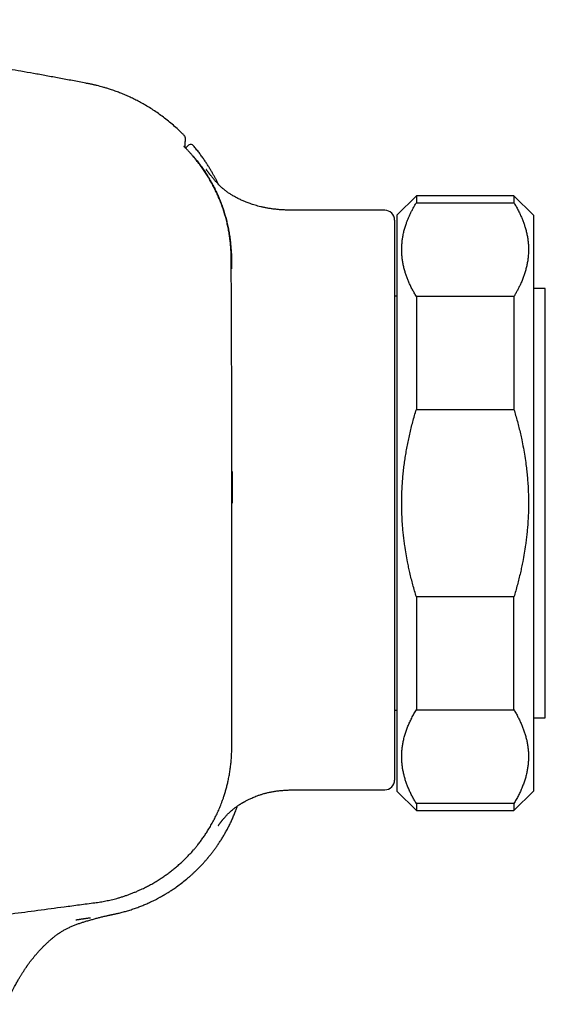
# Model space of a CAD drawing. Header units: millimetres. Extents: x 8 to 811, y 12 to 394.
# Tile 4 of 22: x 145 to 172, y 340 to 391. Entities that reach past the tile are written whole.
import ezdxf

# ---------------------------------------------------------------- set-up
doc = ezdxf.new("R2010")
doc.units = ezdxf.units.MM

msp = doc.modelspace()

# ---------------------------------------------------------------- linework, layer by layer
at = {"color": 7, "linetype": 'Continuous', "lineweight": 30}
for p, q in [((153.342, 384.684), (153.342, 384.684)), ((153.527, 384.165), (153.406, 384.044)), ((165.238, 381.6), (164.238, 380.6)), ((170.238, 381.6), (165.238, 381.6)), ((165.238, 381.6), (165.238, 381.242)), ((171.238, 380.6), (170.238, 381.6)), ((170.238, 381.6), (170.238, 381.242)), ((165.238, 381.242), (170.238, 381.242)), ((163.622, 380.853), (159.438, 380.853)), ((164.238, 380.6), (164.238, 365.85)), ((171.238, 380.6), (171.238, 365.85)), ((164.122, 380.353), (164.122, 351.663)), ((164.238, 376.45), (164.122, 376.45)), ((165.238, 376.44), (165.238, 370.653)), ((170.238, 376.44), (165.238, 376.44)), ((170.238, 376.44), (170.238, 370.653)), ((171.8, 376.85), (171.238, 376.85)), ((171.8, 376.85), (171.8, 376.85)), ((171.848, 376.849), (171.8, 376.85)), ((171.849, 376.85), (171.848, 376.849)), ((171.848, 354.852), (171.848, 376.849)), ((165.238, 370.653), (170.238, 370.653)), ((164.238, 365.85), (164.238, 351.1)), ((171.238, 365.85), (171.238, 351.1)), ((170.238, 361.048), (165.238, 361.048)), ((165.238, 361.048), (165.238, 355.261)), ((170.238, 355.261), (170.238, 361.048)), ((164.122, 355.25), (164.238, 355.25)), ((165.238, 355.261), (170.238, 355.261)), ((171.238, 354.85), (171.8, 354.85)), ((171.848, 354.852), (171.8, 354.851)), ((171.8, 354.852), (171.848, 354.852)), ((171.848, 354.852), (171.849, 354.85)), ((159.438, 351.163), (163.622, 351.163)), ((164.238, 351.1), (165.238, 350.1)), ((170.238, 350.1), (171.238, 351.1)), ((165.238, 350.459), (165.238, 350.1)), ((170.238, 350.459), (165.238, 350.459)), ((170.238, 350.459), (170.238, 350.1)), ((165.238, 350.1), (170.238, 350.1))]:
    msp.add_line(p, q, dxfattribs=at)
for centre, radius, start, end in [((153.199, 384.544), 0.2, 0.8979, 44.2689), ((153.669, 384.024), 0.2, 39.8127, 135.1383), ((163.622, 380.353), 0.5, 0, 90), ((163.622, 351.663), 0.5, 270, 0)]:
    msp.add_arc(centre, radius, start, end, dxfattribs=at)
for points, knots in [([(148.452, 387.335), (148.398, 387.345), (148.116, 387.4), (147.609, 387.497), (146.935, 387.624), (146.272, 387.746), (145.619, 387.865), (144.988, 387.978), (144.378, 388.085), (143.79, 388.187), (143.209, 388.285), (142.636, 388.381), (142.05, 388.477), (141.451, 388.574), (140.839, 388.671), (140.236, 388.765), (139.642, 388.855), (139.056, 388.943), (138.479, 389.028), (137.911, 389.11), (137.324, 389.193), (136.72, 389.276), (136.099, 389.361), (135.489, 389.442), (134.888, 389.52), (134.296, 389.595), (133.714, 389.668), (133.123, 389.74), (132.523, 389.812), (131.915, 389.882), (131.317, 389.95), (130.731, 390.015), (130.152, 390.078), (129.582, 390.137), (129.02, 390.195), (128.469, 390.25), (127.929, 390.303), (127.399, 390.353), (126.879, 390.401), (126.371, 390.446), (125.865, 390.49), (125.362, 390.533), (124.864, 390.574), (124.506, 390.603), (124.314, 390.618), (124.284, 390.62)], [0, 0, 0, 0, 0.006773, 0.035334, 0.063424, 0.091058, 0.118249, 0.145009, 0.169857, 0.194342, 0.218474, 0.242261, 0.265713, 0.2915, 0.316889, 0.34189, 0.366514, 0.390769, 0.414663, 0.438206, 0.461403, 0.487501, 0.513168, 0.538414, 0.563245, 0.587671, 0.611698, 0.635333, 0.660886, 0.685979, 0.710617, 0.734806, 0.758551, 0.782141, 0.805284, 0.827981, 0.850235, 0.872047, 0.893419, 0.91435, 0.934841, 0.955835, 0.976343, 0.996366, 1, 1, 1, 1]), ([(153.341, 384.683), (153.299, 384.726), (153.18, 384.849), (152.973, 385.044), (152.721, 385.267), (152.467, 385.477), (152.21, 385.674), (151.952, 385.859), (151.691, 386.033), (151.428, 386.196), (151.172, 386.343), (150.924, 386.475), (150.685, 386.595), (150.446, 386.706), (150.208, 386.808), (149.972, 386.902), (149.737, 386.988), (149.524, 387.059), (149.336, 387.118), (149.176, 387.164), (149.027, 387.204), (148.907, 387.235), (148.816, 387.257), (148.751, 387.272), (148.686, 387.286), (148.616, 387.302), (148.537, 387.318), (148.48, 387.329), (148.45, 387.335)], [0, 0, 0, 0, 0.031857, 0.091295, 0.150789, 0.210332, 0.26651, 0.322712, 0.378363, 0.433099, 0.486915, 0.535035, 0.582387, 0.628968, 0.674777, 0.719813, 0.764076, 0.807454, 0.839011, 0.868504, 0.895937, 0.921312, 0.933783, 0.945692, 0.957038, 0.96922, 0.983542, 1, 1, 1, 1]), ([(153.362, 384.66), (153.36, 384.662), (153.355, 384.669), (153.349, 384.677), (153.343, 384.682), (153.342, 384.683)], [0, 0, 0, 0, 0.294302, 0.85725, 1, 1, 1, 1]), ([(153.377, 384.073), (153.378, 384.077), (153.379, 384.097), (153.382, 384.131), (153.385, 384.174), (153.388, 384.218), (153.39, 384.263), (153.392, 384.306), (153.394, 384.346), (153.396, 384.381), (153.397, 384.412), (153.398, 384.439), (153.398, 384.464), (153.399, 384.486), (153.399, 384.504), (153.399, 384.519), (153.399, 384.53), (153.399, 384.537), (153.399, 384.542), (153.399, 384.543), (153.399, 384.542), (153.399, 384.542)], [0, 0, 0, 0, 0.013473, 0.074649, 0.132382, 0.190851, 0.262314, 0.332349, 0.40104, 0.468586, 0.526654, 0.587528, 0.649491, 0.710287, 0.769975, 0.828619, 0.886267, 0.942929, 0.970586, 0.99393, 1, 1, 1, 1]), ([(153.378, 384.073), (153.378, 384.077), (153.38, 384.102), (153.383, 384.145), (153.387, 384.202), (153.39, 384.251), (153.392, 384.29), (153.394, 384.326), (153.395, 384.361), (153.397, 384.395), (153.397, 384.426), (153.398, 384.453), (153.399, 384.475), (153.399, 384.494), (153.399, 384.51), (153.399, 384.523), (153.399, 384.534), (153.399, 384.541), (153.399, 384.545), (153.399, 384.548), (153.399, 384.55), (153.399, 384.553), (153.399, 384.556), (153.398, 384.559), (153.398, 384.562), (153.398, 384.566), (153.397, 384.571), (153.396, 384.576), (153.395, 384.582), (153.394, 384.588), (153.392, 384.595), (153.39, 384.603), (153.388, 384.609), (153.386, 384.613), (153.386, 384.614)], [0, 0, 0, 0, 0.014741, 0.087265, 0.164096, 0.237668, 0.289055, 0.340624, 0.404069, 0.466256, 0.527228, 0.587131, 0.646138, 0.696068, 0.748523, 0.803901, 0.85892, 0.914016, 0.949844, 0.970456, 0.979505, 0.986403, 0.99032, 0.992724, 0.994476, 0.995827, 0.99687, 0.997686, 0.998333, 0.998853, 0.99928, 0.999638, 0.999946, 1, 1, 1, 1]), ([(153.347, 384.105), (153.344, 384.108), (153.337, 384.114), (153.331, 384.121), (153.326, 384.126), (153.324, 384.129), (153.323, 384.129), (153.323, 384.129)], [0, 0, 0, 0, 0.2525431, 0.4769099, 0.683677, 0.8695888, 1, 1, 1, 1]), ([(153.795, 383.621), (153.777, 383.642), (153.742, 383.682), (153.689, 383.742), (153.637, 383.799), (153.587, 383.854), (153.539, 383.905), (153.494, 383.953), (153.453, 383.996), (153.416, 384.034), (153.384, 384.067), (153.36, 384.091), (153.349, 384.102), (153.345, 384.107)], [0, 0, 0, 0, 0.095018, 0.190321, 0.285333, 0.379856, 0.474669, 0.569183, 0.662856, 0.756823, 0.850485, 0.943581, 1, 1, 1, 1]), ([(153.377, 384.075), (153.381, 384.071), (153.39, 384.062), (153.401, 384.051), (153.407, 384.045)], [0, 0, 0, 0, 0.463755, 1, 1, 1, 1]), ([(155.091, 382.187), (155.081, 382.207), (155.053, 382.266), (155.002, 382.368), (154.937, 382.495), (154.865, 382.628), (154.787, 382.767), (154.703, 382.912), (154.612, 383.062), (154.514, 383.217), (154.407, 383.379), (154.29, 383.548), (154.164, 383.722), (154.028, 383.9), (153.913, 384.044), (153.843, 384.128), (153.822, 384.152)], [0, 0, 0, 0, 0.028139, 0.084916, 0.145559, 0.210075, 0.27847, 0.349426, 0.424137, 0.502608, 0.584844, 0.672645, 0.764375, 0.860038, 0.959635, 1, 1, 1, 1]), ([(155.783, 365.85), (155.783, 367.006), (155.782, 369.318), (155.774, 372.236), (155.767, 374.3), (155.762, 375.511), (155.759, 376.419), (155.753, 377.176), (155.754, 377.781), (155.754, 378.161), (155.75, 378.466), (155.742, 378.696), (155.73, 378.936), (155.709, 379.185), (155.679, 379.443), (155.64, 379.699), (155.592, 379.958), (155.534, 380.218), (155.468, 380.48), (155.392, 380.74), (155.31, 380.989), (155.223, 381.229), (155.13, 381.46), (155.031, 381.688), (154.925, 381.912), (154.812, 382.133), (154.693, 382.351), (154.566, 382.565), (154.434, 382.775), (154.29, 382.987), (154.135, 383.2), (153.97, 383.414), (153.853, 383.552), (153.795, 383.621)], [0, 0, 0, 0, 0.190109, 0.380218, 0.479782, 0.529563, 0.579345, 0.629127, 0.654018, 0.678909, 0.691542, 0.704176, 0.716808, 0.731024, 0.745247, 0.759471, 0.773688, 0.788496, 0.803313, 0.81813, 0.832939, 0.846545, 0.860157, 0.873769, 0.887375, 0.900987, 0.914603, 0.928215, 0.941837, 0.955459, 0.970305, 0.985154, 1, 1, 1, 1]), ([(153.833, 383.586), (153.839, 383.579), (153.851, 383.564), (153.874, 383.536), (153.902, 383.503), (153.932, 383.466), (153.964, 383.426), (153.985, 383.399), (153.996, 383.386)], [0, 0, 0, 0, 0.150059, 0.318115, 0.488139, 0.658184, 0.829087, 1, 1, 1, 1]), ([(153.996, 383.386), (154.051, 383.315), (154.162, 383.174), (154.318, 382.955), (154.467, 382.732), (154.609, 382.503), (154.744, 382.268), (154.873, 382.027), (154.994, 381.778), (155.107, 381.526), (155.211, 381.27), (155.306, 381.013), (155.391, 380.756), (155.466, 380.498), (155.533, 380.238), (155.591, 379.976), (155.641, 379.71), (155.682, 379.44), (155.713, 379.165), (155.735, 378.89), (155.749, 378.614), (155.757, 378.271), (155.759, 378.02), (155.761, 377.861)], [0, 0, 0, 0, 0.045316, 0.09067, 0.136037, 0.181392, 0.226709, 0.273338, 0.320008, 0.366692, 0.413361, 0.459991, 0.505252, 0.550552, 0.595864, 0.641164, 0.686426, 0.732981, 0.779568, 0.826181, 0.872797, 0.919376, 1, 1, 1, 1]), ([(159.438, 380.853), (159.358, 380.853), (159.2, 380.853), (158.969, 380.855), (158.746, 380.859), (158.531, 380.867), (158.326, 380.878), (158.129, 380.894), (157.942, 380.914), (157.763, 380.938), (157.59, 380.967), (157.425, 380.999), (157.266, 381.034), (157.117, 381.072), (156.977, 381.112), (156.846, 381.153), (156.726, 381.193), (156.614, 381.234), (156.507, 381.275), (156.374, 381.329), (156.219, 381.398), (156.044, 381.485), (155.88, 381.574), (155.726, 381.667), (155.59, 381.758), (155.469, 381.847), (155.361, 381.934), (155.266, 382.017), (155.182, 382.095), (155.109, 382.168), (155.038, 382.241), (154.979, 382.305), (154.93, 382.359), (154.892, 382.403), (154.854, 382.447), (154.817, 382.492), (154.781, 382.535), (154.749, 382.576), (154.724, 382.606), (154.707, 382.628), (154.696, 382.643), (154.685, 382.656), (154.676, 382.668), (154.667, 382.679), (154.659, 382.691), (154.647, 382.706), (154.633, 382.725), (154.617, 382.745), (154.604, 382.763), (154.593, 382.778), (154.583, 382.791), (154.575, 382.802), (154.566, 382.814), (154.556, 382.827), (154.546, 382.841), (154.537, 382.854), (154.526, 382.869), (154.518, 382.879), (154.512, 382.888), (154.509, 382.892), (154.506, 382.896), (154.502, 382.901), (154.499, 382.906), (154.495, 382.911), (154.492, 382.915), (154.49, 382.919), (154.488, 382.921), (154.486, 382.923), (154.485, 382.926), (154.483, 382.928), (154.481, 382.931), (154.479, 382.934), (154.477, 382.936), (154.475, 382.939), (154.474, 382.941), (154.472, 382.943), (154.471, 382.945), (154.471, 382.945), (154.471, 382.945), (154.471, 382.945)], [0, 0, 0, 0, 0.03349, 0.065741, 0.096807, 0.126729, 0.155544, 0.182795, 0.209028, 0.234257, 0.258486, 0.282124, 0.304708, 0.326215, 0.346593, 0.36573, 0.38322, 0.399547, 0.415575, 0.431388, 0.459497, 0.486667, 0.51279, 0.537787, 0.561759, 0.581463, 0.601034, 0.620544, 0.635178, 0.649908, 0.665041, 0.680722, 0.689974, 0.69946, 0.709198, 0.719204, 0.729431, 0.739046, 0.747805, 0.751872, 0.755736, 0.759403, 0.762879, 0.766168, 0.76981, 0.774409, 0.783079, 0.7913, 0.798761, 0.805466, 0.811422, 0.81689, 0.822671, 0.831227, 0.840487, 0.849479, 0.857207, 0.873699, 0.87697, 0.880727, 0.885418, 0.891043, 0.897739, 0.904279, 0.909873, 0.914522, 0.918256, 0.921743, 0.925265, 0.930436, 0.935712, 0.941854, 0.949188, 0.957714, 0.966743, 0.97537, 0.986571, 0.996892, 1, 1, 1, 1]), ([(165.238, 376.44), (165.201, 376.501), (165.128, 376.624), (165.027, 376.809), (164.935, 376.992), (164.853, 377.173), (164.779, 377.351), (164.714, 377.529), (164.654, 377.717), (164.6, 377.913), (164.555, 378.118), (164.521, 378.324), (164.499, 378.53), (164.487, 378.733), (164.487, 378.932), (164.497, 379.127), (164.517, 379.322), (164.548, 379.523), (164.59, 379.728), (164.645, 379.937), (164.706, 380.13), (164.769, 380.304), (164.833, 380.461), (164.902, 380.618), (164.977, 380.774), (165.058, 380.93), (165.144, 381.086), (165.207, 381.19), (165.238, 381.242)], [0, 0, 0, 0, 0.039402, 0.078808, 0.11821, 0.155431, 0.192661, 0.229889, 0.267109, 0.309408, 0.35173, 0.394058, 0.436377, 0.478674, 0.518708, 0.558755, 0.598802, 0.638836, 0.682192, 0.725557, 0.768915, 0.801796, 0.834679, 0.86756, 0.900438, 0.933317, 0.966658, 1, 1, 1, 1]), ([(170.238, 381.242), (170.274, 381.181), (170.348, 381.058), (170.448, 380.872), (170.54, 380.689), (170.622, 380.509), (170.696, 380.331), (170.761, 380.152), (170.822, 379.965), (170.875, 379.768), (170.92, 379.563), (170.954, 379.357), (170.977, 379.151), (170.987, 378.962), (170.988, 378.789), (170.983, 378.632), (170.97, 378.458), (170.946, 378.267), (170.908, 378.059), (170.86, 377.854), (170.802, 377.653), (170.736, 377.455), (170.659, 377.259), (170.579, 377.076), (170.498, 376.907), (170.417, 376.751), (170.331, 376.595), (170.269, 376.492), (170.238, 376.44)], [0, 0, 0, 0, 0.039402, 0.078808, 0.11821, 0.155431, 0.192661, 0.229889, 0.267109, 0.309408, 0.35173, 0.394058, 0.436377, 0.478674, 0.510705, 0.542739, 0.574769, 0.617661, 0.660561, 0.703453, 0.744473, 0.785505, 0.826538, 0.86756, 0.900438, 0.933317, 0.966658, 1, 1, 1, 1]), ([(155.784, 378.263), (155.783, 378.338), (155.781, 378.513), (155.77, 378.674), (155.763, 378.767)], [0, 0, 0, 0, 0.42563, 1, 1, 1, 1]), ([(165.238, 361.048), (165.207, 361.15), (165.146, 361.355), (165.06, 361.665), (164.979, 361.975), (164.907, 362.275), (164.843, 362.563), (164.777, 362.886), (164.709, 363.256), (164.65, 363.628), (164.606, 363.956), (164.573, 364.239), (164.545, 364.523), (164.521, 364.834), (164.502, 365.169), (164.49, 365.529), (164.486, 365.889), (164.491, 366.227), (164.503, 366.541), (164.519, 366.843), (164.543, 367.154), (164.574, 367.474), (164.612, 367.794), (164.656, 368.112), (164.707, 368.43), (164.764, 368.747), (164.827, 369.064), (164.896, 369.38), (164.972, 369.697), (165.054, 370.015), (165.142, 370.333), (165.206, 370.546), (165.238, 370.653)], [0, 0, 0, 0, 0.032869, 0.065769, 0.098672, 0.131572, 0.160502, 0.189432, 0.232825, 0.276218, 0.305318, 0.334418, 0.363819, 0.393219, 0.430129, 0.467049, 0.503969, 0.540878, 0.570844, 0.600809, 0.633763, 0.666716, 0.699698, 0.73268, 0.765649, 0.798622, 0.831592, 0.864954, 0.898319, 0.931682, 0.965841, 1, 1, 1, 1]), ([(170.238, 370.653), (170.268, 370.55), (170.33, 370.344), (170.416, 370.034), (170.497, 369.722), (170.572, 369.409), (170.65, 369.06), (170.726, 368.674), (170.799, 368.25), (170.856, 367.857), (170.899, 367.495), (170.931, 367.165), (170.959, 366.803), (170.979, 366.411), (170.989, 366.003), (170.987, 365.611), (170.977, 365.234), (170.958, 364.887), (170.934, 364.57), (170.907, 364.284), (170.875, 363.998), (170.831, 363.664), (170.772, 363.284), (170.703, 362.905), (170.635, 362.573), (170.569, 362.278), (170.496, 361.976), (170.416, 361.665), (170.33, 361.356), (170.268, 361.151), (170.238, 361.048)], [0, 0, 0, 0, 0.032992, 0.065984, 0.098988, 0.131995, 0.164998, 0.209017, 0.253044, 0.297062, 0.331084, 0.365137, 0.39919, 0.442538, 0.485886, 0.524555, 0.563229, 0.601898, 0.63133, 0.660763, 0.690318, 0.719873, 0.764207, 0.808541, 0.838484, 0.868428, 0.901295, 0.934164, 0.967032, 1, 1, 1, 1]), ([(155.796, 367.472), (155.796, 367.439), (155.796, 366.898), (155.796, 366.358), (155.796, 365.85)], [0, 0, 0, 0, 0.061548, 1, 1, 1, 1]), ([(139.562, 344.162), (141.204, 344.38), (143.745, 344.716), (146.55, 345.082), (147.843, 345.257), (148.368, 345.324), (148.724, 345.37), (149.043, 345.417), (149.324, 345.467), (149.603, 345.528), (149.844, 345.589), (150.047, 345.647), (150.213, 345.699), (150.377, 345.754), (150.542, 345.813), (150.706, 345.876), (150.869, 345.942), (151.031, 346.013), (151.21, 346.095), (151.405, 346.191), (151.621, 346.306), (151.841, 346.431), (152.051, 346.56), (152.244, 346.687), (152.423, 346.812), (152.599, 346.941), (152.772, 347.076), (152.944, 347.217), (153.113, 347.365), (153.278, 347.517), (153.451, 347.686), (153.63, 347.872), (153.792, 348.052), (153.927, 348.211), (154.045, 348.357), (154.169, 348.518), (154.297, 348.693), (154.421, 348.873), (154.549, 349.069), (154.679, 349.284), (154.811, 349.517), (154.934, 349.755), (155.051, 350), (155.161, 350.25), (155.249, 350.473), (155.319, 350.663), (155.377, 350.833), (155.435, 351.018), (155.492, 351.217), (155.545, 351.418), (155.595, 351.636), (155.643, 351.871), (155.685, 352.122), (155.72, 352.376), (155.746, 352.632), (155.764, 352.892), (155.774, 353.139), (155.777, 353.371), (155.776, 353.913), (155.776, 354.781), (155.779, 356.373), (155.779, 359.303), (155.783, 362.595), (155.783, 365.091), (155.783, 365.85)], [0, 0, 0, 0, 0.148847, 0.230389, 0.254169, 0.266059, 0.277949, 0.28648, 0.29501, 0.303575, 0.312141, 0.31734, 0.322538, 0.327747, 0.332955, 0.338236, 0.343517, 0.348808, 0.354098, 0.361203, 0.368313, 0.376115, 0.383925, 0.39044, 0.396956, 0.403491, 0.410025, 0.416737, 0.423448, 0.43018, 0.436913, 0.445169, 0.453436, 0.458646, 0.463859, 0.470363, 0.476866, 0.483389, 0.489912, 0.497924, 0.505936, 0.513984, 0.522032, 0.530288, 0.538554, 0.543529, 0.548506, 0.554717, 0.560928, 0.567155, 0.573383, 0.581017, 0.588652, 0.596318, 0.603984, 0.611831, 0.619685, 0.626186, 0.632687, 0.66844, 0.704193, 0.7757, 0.931759, 1, 1, 1, 1]), ([(165.238, 350.459), (165.201, 350.52), (165.127, 350.643), (165.027, 350.829), (164.933, 351.016), (164.848, 351.204), (164.771, 351.393), (164.702, 351.582), (164.643, 351.772), (164.592, 351.965), (164.551, 352.16), (164.519, 352.358), (164.498, 352.557), (164.487, 352.759), (164.487, 352.965), (164.499, 353.173), (164.522, 353.382), (164.557, 353.59), (164.603, 353.799), (164.66, 354.006), (164.728, 354.212), (164.806, 354.419), (164.897, 354.629), (165, 354.841), (165.113, 355.052), (165.196, 355.191), (165.238, 355.261)], [0, 0, 0, 0, 0.039438, 0.078884, 0.118329, 0.157766, 0.19739, 0.237015, 0.276298, 0.315581, 0.356348, 0.397129, 0.43791, 0.478676, 0.521454, 0.564249, 0.607044, 0.649823, 0.692933, 0.736044, 0.778489, 0.820935, 0.865693, 0.910465, 0.955239, 1, 1, 1, 1]), ([(170.238, 355.261), (170.274, 355.2), (170.348, 355.077), (170.449, 354.891), (170.543, 354.704), (170.628, 354.516), (170.705, 354.327), (170.774, 354.136), (170.834, 353.943), (170.884, 353.748), (170.925, 353.553), (170.956, 353.357), (170.977, 353.16), (170.988, 352.96), (170.988, 352.755), (170.976, 352.546), (170.953, 352.337), (170.918, 352.128), (170.872, 351.92), (170.815, 351.711), (170.745, 351.501), (170.664, 351.29), (170.573, 351.08), (170.471, 350.872), (170.36, 350.664), (170.278, 350.527), (170.238, 350.459)], [0, 0, 0, 0, 0.039489, 0.078998, 0.118514, 0.158028, 0.19753, 0.237015, 0.277272, 0.317555, 0.35785, 0.398143, 0.438423, 0.478677, 0.521543, 0.564441, 0.607356, 0.650273, 0.693175, 0.736044, 0.780012, 0.824004, 0.868012, 0.912024, 0.956026, 1, 1, 1, 1]), ([(155.086, 349.325), (155.086, 349.325), (155.086, 349.325), (155.086, 349.325), (155.087, 349.326), (155.087, 349.326), (155.087, 349.327), (155.088, 349.329), (155.09, 349.332), (155.092, 349.334), (155.094, 349.337), (155.096, 349.34), (155.099, 349.344), (155.101, 349.347), (155.102, 349.349), (155.104, 349.351), (155.105, 349.354), (155.107, 349.357), (155.11, 349.36), (155.113, 349.364), (155.117, 349.37), (155.121, 349.376), (155.126, 349.383), (155.131, 349.39), (155.135, 349.396), (155.138, 349.401), (155.141, 349.405), (155.145, 349.409), (155.149, 349.415), (155.157, 349.426), (155.169, 349.442), (155.185, 349.464), (155.201, 349.486), (155.218, 349.509), (155.238, 349.535), (155.256, 349.558), (155.273, 349.579), (155.286, 349.596), (155.299, 349.612), (155.312, 349.628), (155.325, 349.644), (155.338, 349.66), (155.355, 349.679), (155.374, 349.702), (155.4, 349.733), (155.431, 349.768), (155.469, 349.81), (155.514, 349.858), (155.565, 349.912), (155.625, 349.971), (155.692, 350.034), (155.766, 350.101), (155.837, 350.16), (155.901, 350.211), (155.956, 350.253), (156.012, 350.294), (156.068, 350.333), (156.122, 350.37), (156.171, 350.402), (156.213, 350.429), (156.249, 350.452), (156.285, 350.473), (156.321, 350.495), (156.353, 350.513), (156.38, 350.529), (156.408, 350.545), (156.439, 350.562), (156.481, 350.585), (156.534, 350.613), (156.601, 350.647), (156.677, 350.684), (156.761, 350.723), (156.854, 350.764), (156.962, 350.809), (157.086, 350.857), (157.227, 350.907), (157.378, 350.955), (157.541, 350.999), (157.714, 351.039), (157.898, 351.074), (158.092, 351.104), (158.296, 351.127), (158.507, 351.144), (158.727, 351.155), (158.955, 351.161), (159.193, 351.163), (159.355, 351.163), (159.438, 351.163)], [0, 0, 0, 0, 0.00393, 0.013421, 0.021674, 0.028626, 0.034574, 0.052401, 0.056348, 0.061476, 0.067786, 0.075212, 0.082298, 0.088184, 0.092869, 0.0966, 0.100551, 0.104874, 0.109569, 0.115517, 0.122019, 0.129127, 0.136805, 0.143807, 0.149514, 0.153711, 0.156781, 0.160039, 0.164263, 0.169451, 0.184043, 0.197679, 0.210148, 0.222264, 0.234769, 0.247465, 0.254392, 0.260332, 0.266146, 0.271836, 0.277406, 0.282856, 0.288191, 0.296446, 0.305078, 0.314819, 0.325727, 0.337855, 0.351251, 0.365965, 0.382052, 0.399418, 0.416545, 0.428175, 0.439515, 0.450563, 0.461318, 0.471783, 0.481308, 0.488958, 0.494748, 0.501134, 0.508467, 0.513936, 0.518234, 0.523071, 0.528522, 0.534587, 0.544729, 0.556225, 0.569069, 0.583243, 0.598722, 0.615463, 0.636732, 0.659547, 0.683744, 0.709217, 0.736435, 0.764938, 0.794734, 0.825849, 0.858319, 0.891575, 0.926236, 0.962357, 1, 1, 1, 1]), ([(149.832, 344.81), (149.887, 344.823), (150.018, 344.851), (150.22, 344.903), (150.445, 344.967), (150.67, 345.038), (150.897, 345.116), (151.113, 345.198), (151.32, 345.282), (151.486, 345.354), (151.613, 345.413), (151.702, 345.455), (151.783, 345.495), (151.857, 345.532), (151.929, 345.568), (151.996, 345.604), (152.059, 345.637), (152.11, 345.665), (152.15, 345.687), (152.177, 345.702), (152.191, 345.71), (152.198, 345.714), (152.21, 345.721), (152.232, 345.733), (152.261, 345.75), (152.288, 345.766), (152.314, 345.781), (152.34, 345.796), (152.368, 345.813), (152.408, 345.836), (152.459, 345.868), (152.525, 345.909), (152.599, 345.955), (152.68, 346.007), (152.767, 346.065), (152.858, 346.128), (153.005, 346.231), (153.204, 346.378), (153.405, 346.538), (153.558, 346.666), (153.665, 346.759), (153.77, 346.854), (153.874, 346.951), (153.974, 347.047), (154.067, 347.139), (154.152, 347.225), (154.226, 347.304), (154.291, 347.374), (154.348, 347.436), (154.397, 347.491), (154.44, 347.539), (154.482, 347.589), (154.516, 347.628), (154.545, 347.663), (154.567, 347.689), (154.594, 347.721), (154.625, 347.759), (154.662, 347.805), (154.704, 347.858), (154.751, 347.917), (154.802, 347.983), (154.87, 348.073), (154.954, 348.189), (155.055, 348.332), (155.157, 348.485), (155.262, 348.648), (155.367, 348.821), (155.473, 349.005), (155.574, 349.192), (155.671, 349.382), (155.762, 349.573), (155.852, 349.774), (155.939, 349.983), (156.012, 350.171), (156.055, 350.29), (156.071, 350.335)], [0, 0, 0, 0, 0.019692, 0.046104, 0.071824, 0.100207, 0.127691, 0.154272, 0.17995, 0.204722, 0.216752, 0.228083, 0.238515, 0.248045, 0.256675, 0.266195, 0.274306, 0.281008, 0.286301, 0.290185, 0.291598, 0.291967, 0.292739, 0.296601, 0.300626, 0.304235, 0.307497, 0.310886, 0.31466, 0.31882, 0.326639, 0.335536, 0.345512, 0.356567, 0.368702, 0.381656, 0.394686, 0.430671, 0.466879, 0.483116, 0.499396, 0.51572, 0.532087, 0.548335, 0.563476, 0.577344, 0.58994, 0.60073, 0.610371, 0.618862, 0.626218, 0.632597, 0.641305, 0.644155, 0.64821, 0.652917, 0.658632, 0.665355, 0.673086, 0.681826, 0.691535, 0.701729, 0.720763, 0.740865, 0.762032, 0.784266, 0.807563, 0.831924, 0.857348, 0.880892, 0.905278, 0.930504, 0.956571, 0.983475, 1, 1, 1, 1]), ([(144.199, 340.172), (144.225, 340.231), (144.275, 340.346), (144.353, 340.512), (144.428, 340.668), (144.5, 340.813), (144.57, 340.948), (144.636, 341.073), (144.697, 341.185), (144.753, 341.285), (144.803, 341.373), (144.85, 341.453), (144.892, 341.525), (144.931, 341.59), (144.965, 341.646), (144.996, 341.696), (145.024, 341.742), (145.052, 341.786), (145.081, 341.831), (145.111, 341.878), (145.143, 341.926), (145.174, 341.974), (145.205, 342.019), (145.233, 342.06), (145.257, 342.095), (145.276, 342.123), (145.293, 342.147), (145.315, 342.179), (145.346, 342.222), (145.387, 342.279), (145.435, 342.342), (145.487, 342.411), (145.545, 342.485), (145.617, 342.576), (145.708, 342.685), (145.819, 342.813), (145.94, 342.946), (146.061, 343.074), (146.18, 343.195), (146.297, 343.308), (146.418, 343.42), (146.548, 343.533), (146.685, 343.644), (146.829, 343.752), (146.974, 343.85), (147.119, 343.94), (147.265, 344.021), (147.419, 344.098), (147.581, 344.173), (147.753, 344.242), (147.922, 344.304), (148.089, 344.36), (148.266, 344.415), (148.451, 344.47), (148.643, 344.525), (148.829, 344.577), (149.011, 344.625), (149.193, 344.67), (149.336, 344.703), (149.439, 344.727), (149.496, 344.74), (149.538, 344.749), (149.565, 344.754), (149.581, 344.758), (149.602, 344.762), (149.629, 344.767), (149.666, 344.775), (149.713, 344.784), (149.769, 344.796), (149.81, 344.805), (149.832, 344.81)], [0, 0, 0, 0, 0.0251311, 0.0489415, 0.0714106, 0.0925224, 0.1122658, 0.1306334, 0.1476212, 0.1619801, 0.175178, 0.187214, 0.1980895, 0.2078082, 0.2163751, 0.2239758, 0.2306133, 0.237359, 0.2443401, 0.2515537, 0.2589966, 0.2666653, 0.273879, 0.280463, 0.2859266, 0.2902785, 0.2937588, 0.2975163, 0.3052911, 0.3144139, 0.3248464, 0.3361935, 0.348275, 0.3610738, 0.3815762, 0.403585, 0.4270285, 0.4518287, 0.4722097, 0.4933157, 0.515014, 0.5364717, 0.560496, 0.5838647, 0.6065843, 0.6287003, 0.6502644, 0.6713186, 0.6959564, 0.7199532, 0.7433766, 0.7662976, 0.7886154, 0.8155627, 0.8415266, 0.8665645, 0.8907289, 0.9148181, 0.9396511, 0.948077, 0.9558419, 0.9624629, 0.964654, 0.9666874, 0.9690258, 0.9726378, 0.9775486, 0.9837527, 0.9912409, 1, 1, 1, 1]), ([(147.783, 344.501), (147.783, 344.501), (147.783, 344.501), (147.783, 344.501), (147.784, 344.501), (147.785, 344.502), (147.786, 344.502), (147.786, 344.502), (147.787, 344.502), (147.788, 344.502), (147.789, 344.502), (147.792, 344.503), (147.798, 344.503), (147.807, 344.505), (147.82, 344.507), (147.837, 344.509), (147.858, 344.512), (147.883, 344.516), (147.914, 344.52), (147.948, 344.525), (147.986, 344.531), (148.027, 344.537), (148.072, 344.543), (148.12, 344.55), (148.171, 344.558), (148.225, 344.566), (148.282, 344.574), (148.341, 344.583), (148.402, 344.592), (148.465, 344.601), (148.507, 344.607), (148.528, 344.61)], [0, 0, 0, 0, 0.000286, 0.002677, 0.003526, 0.004193, 0.004487, 0.004772, 0.005067, 0.005385, 0.006129, 0.007622, 0.009646, 0.017856, 0.030314, 0.047083, 0.068188, 0.097633, 0.13277, 0.173606, 0.220147, 0.272399, 0.330363, 0.394043, 0.463442, 0.53856, 0.619401, 0.705964, 0.798251, 0.896262, 1, 1, 1, 1])]:
    msp.add_open_spline(points, degree=3, knots=knots, dxfattribs=at)

doc.saveas('drawing.dxf')
